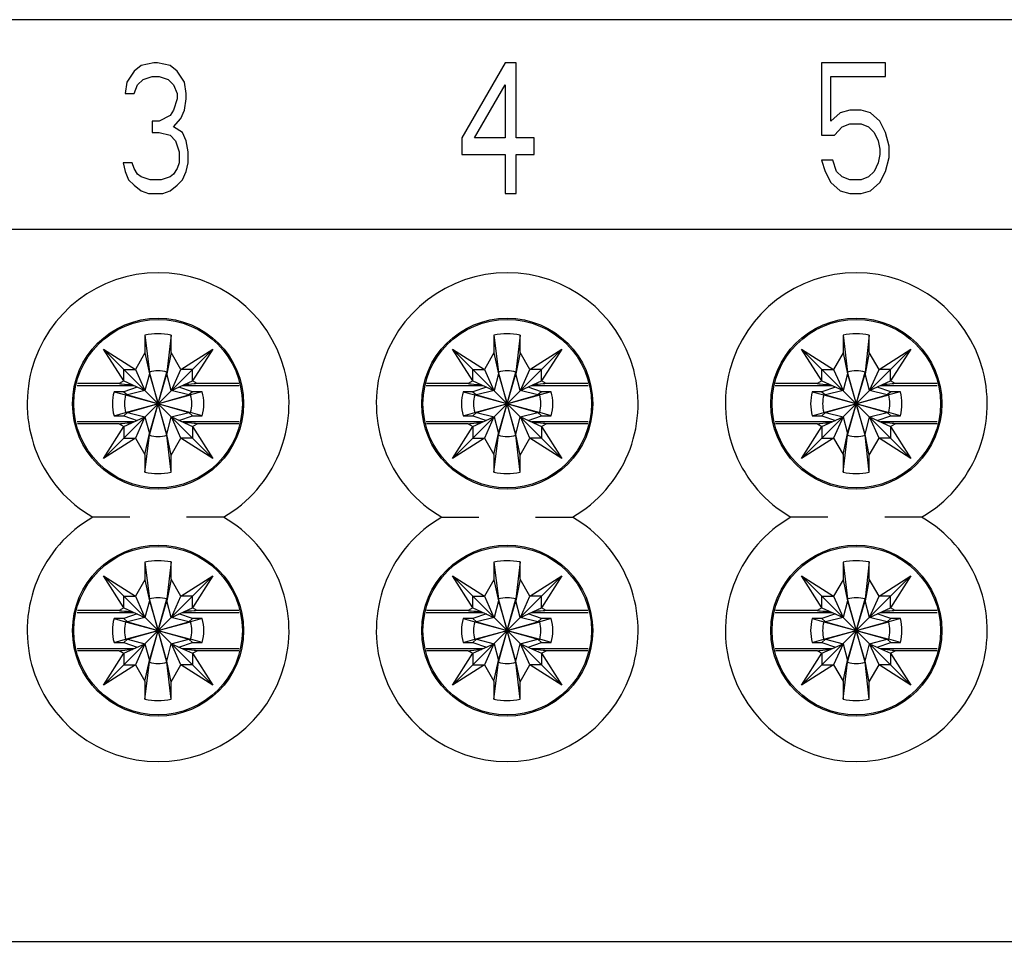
# Model space of a CAD drawing. Header units: millimetres. Extents: x 0 to 594, y 0 to 420.
# Tile 4 of 46: x 100 to 129, y 83 to 110. Entities that reach past the tile are written whole.
import ezdxf

# ---------------------------------------------------------------- set-up
doc = ezdxf.new("R2010")
doc.units = ezdxf.units.MM
doc.header["$LTSCALE"] = 32.67
doc.layers.get('0').update_dxf_attribs({"linetype": 'CONTINUOUS'})
doc.styles.get("Standard").update_dxf_attribs({"font": 'txt', "width": 0.8})
doc.dimstyles.new('DIMSTYLE_1', dxfattribs={"dimtxt": 2, "dimasz": 2, "dimexe": 0.18, "dimexo": 0.0625, "dimgap": 0.09, "dimtad": 1, "dimdsep": 46, "dimtxsty": 'Standard', "dimblk": '_FILLED', "dimblk1": '_FILLED', "dimblk2": '_FILLED', "dimcen": 0.09, "dimadec": 0, "dimazin": 0, "dimtp": 0.01, "dimtm": 0.01, "dimtfac": 1, "dimtofl": 0, "dimtmove": 0, "dimatfit": 3, "dimldrblk": '_FILLED', "dimfxl": 0, "dimtolj": 1, "dimarcsym": 0})

# ---------------------------------------------------------------- blocks, each defined once
blk = doc.blocks.new('_FILLED')
at = {"color": 0, "linetype": 'ByBlock'}
blk.add_solid([(0, 0), (-1, 0.25), (-1, -0.25)], dxfattribs=at)
blk = doc.blocks.new('*D36')
at = {"color": 2, "linetype": 'Continuous'}
for p, q in [((57.274, 97.579), (57.274, 53.415)), ((223.274, 97.579), (223.274, 53.415)), ((57.274, 54.415), (140.274, 54.415)), ((223.274, 54.415), (140.274, 54.415))]:
    blk.add_line(p, q, dxfattribs=at)
at = {"color": 2, "linetype": 'Continuous', "xscale": 2, "yscale": 2, "zscale": 2, "rotation": 180}
blk.add_blockref('_FILLED', (57.274, 54.415), dxfattribs=at)
at = {"color": 2, "linetype": 'Continuous', "xscale": 2, "yscale": 2, "zscale": 2}
blk.add_blockref('_FILLED', (223.274, 54.415), dxfattribs=at)
at = {"color": 2, "linetype": 'Continuous', "insert": (140.274, 56.915), "char_height": 2, "width": 4.8, "attachment_point": 2, "line_spacing_factor": 0.9}
blk.add_mtext('166', dxfattribs=at)

msp = doc.modelspace()

# ---------------------------------------------------------------- linework, layer by layer
at = {"color": 7, "linetype": 'Continuous'}
for p, q in [((176.274, 109.92), (82.274, 109.92)), ((103.79, 108.608), (103.584, 108.448)), ((104.152, 108.688), (103.79, 108.608)), ((104.255, 108.688), (104.152, 108.688)), ((104.616, 108.608), (104.255, 108.688)), ((104.823, 108.448), (104.616, 108.608)), ((114.217, 108.688), (112.978, 106.534)), ((114.527, 108.688), (114.217, 108.688)), ((114.527, 106.534), (114.527, 108.688)), ((125.112, 108.688), (123.274, 108.688)), ((123.274, 108.688), (123.274, 106.613)), ((125.112, 108.289), (125.112, 108.688)), ((103.584, 108.448), (103.377, 108.129)), ((105.029, 108.129), (104.823, 108.448)), ((103.377, 108.129), (103.326, 107.81)), ((103.584, 107.81), (103.687, 108.05)), ((103.687, 108.05), (103.842, 108.209)), ((103.842, 108.209), (104.1, 108.289)), ((104.1, 108.289), (104.306, 108.289)), ((104.306, 108.289), (104.565, 108.209)), ((104.565, 108.209), (104.719, 108.05)), ((104.719, 108.05), (104.823, 107.81)), ((105.081, 107.81), (105.029, 108.129)), ((113.339, 106.534), (114.217, 108.05)), ((114.217, 108.05), (114.217, 106.534)), ((123.544, 108.289), (125.112, 108.289)), ((123.544, 107.012), (123.544, 108.289)), ((103.326, 107.81), (103.584, 107.81)), ((104.823, 107.81), (104.823, 107.651)), ((105.081, 107.651), (105.081, 107.81)), ((104.823, 107.651), (104.719, 107.331)), ((105.029, 107.331), (105.081, 107.651)), ((104.719, 107.331), (104.616, 107.172)), ((104.926, 107.092), (105.029, 107.331)), ((123.815, 107.252), (123.544, 107.012)), ((124.085, 107.331), (123.815, 107.252)), ((124.409, 107.331), (124.085, 107.331)), ((124.679, 107.252), (124.409, 107.331)), ((124.95, 107.012), (124.679, 107.252)), ((104.306, 107.012), (104.1, 107.012)), ((104.1, 107.012), (104.1, 106.693)), ((104.616, 107.172), (104.306, 107.012)), ((104.719, 106.853), (104.926, 107.092)), ((123.869, 106.853), (124.085, 106.933)), ((124.085, 106.933), (124.409, 106.933)), ((124.409, 106.933), (124.625, 106.853)), ((125.112, 106.693), (124.95, 107.012)), ((104.1, 106.693), (104.306, 106.693)), ((104.306, 106.693), (104.616, 106.613)), ((104.977, 106.693), (104.719, 106.853)), ((105.081, 106.454), (104.977, 106.693)), ((123.652, 106.613), (123.869, 106.853)), ((124.625, 106.853), (124.787, 106.693)), ((124.787, 106.693), (124.896, 106.454)), ((125.22, 106.294), (125.112, 106.693)), ((104.616, 106.613), (104.771, 106.454)), ((104.771, 106.454), (104.874, 106.135)), ((105.132, 106.135), (105.081, 106.454)), ((112.978, 106.534), (112.978, 106.055)), ((114.217, 106.534), (113.339, 106.534)), ((115.043, 106.534), (114.527, 106.534)), ((115.043, 106.055), (115.043, 106.534)), ((123.274, 106.613), (123.652, 106.613)), ((124.896, 106.454), (124.95, 106.214)), ((104.874, 106.135), (104.874, 105.816)), ((105.132, 105.816), (105.132, 106.135)), ((112.978, 106.055), (114.217, 106.055)), ((114.217, 106.055), (114.217, 104.938)), ((114.527, 106.055), (115.043, 106.055)), ((114.527, 104.938), (114.527, 106.055)), ((124.95, 106.055), (124.896, 105.816)), ((124.95, 106.214), (124.95, 106.055)), ((125.22, 105.975), (125.22, 106.294)), ((103.532, 105.816), (103.274, 105.816)), ((103.274, 105.816), (103.326, 105.576)), ((103.584, 105.656), (103.532, 105.816)), ((104.874, 105.816), (104.823, 105.656)), ((105.081, 105.576), (105.132, 105.816)), ((123.598, 105.895), (123.274, 105.895)), ((123.274, 105.895), (123.382, 105.576)), ((123.707, 105.576), (123.598, 105.895)), ((124.896, 105.816), (124.787, 105.576)), ((125.112, 105.576), (125.22, 105.975)), ((103.326, 105.576), (103.429, 105.337)), ((103.687, 105.496), (103.584, 105.656)), ((103.79, 105.417), (103.687, 105.496)), ((104.719, 105.496), (104.616, 105.417)), ((104.823, 105.656), (104.719, 105.496)), ((104.977, 105.337), (105.081, 105.576)), ((123.382, 105.576), (123.544, 105.257)), ((123.869, 105.417), (123.707, 105.576)), ((124.787, 105.576), (124.625, 105.417)), ((124.95, 105.257), (125.112, 105.576)), ((103.429, 105.337), (103.584, 105.177)), ((104.048, 105.337), (103.79, 105.417)), ((104.358, 105.337), (104.048, 105.337)), ((104.616, 105.417), (104.358, 105.337)), ((104.823, 105.177), (104.977, 105.337)), ((123.544, 105.257), (123.815, 105.018)), ((124.085, 105.337), (123.869, 105.417)), ((124.409, 105.337), (124.085, 105.337)), ((124.625, 105.417), (124.409, 105.337)), ((124.679, 105.018), (124.95, 105.257)), ((103.584, 105.177), (103.79, 105.018)), ((103.79, 105.018), (103.997, 104.938)), ((103.997, 104.938), (104.41, 104.938)), ((104.41, 104.938), (104.616, 105.018)), ((104.616, 105.018), (104.823, 105.177)), ((114.217, 104.938), (114.527, 104.938)), ((123.815, 105.018), (124.085, 104.938)), ((124.085, 104.938), (124.409, 104.938)), ((124.409, 104.938), (124.679, 105.018)), ((82.274, 103.92), (176.274, 103.92)), ((103.894, 100.884), (104.024, 99.827)), ((103.894, 100.884), (103.894, 100.374)), ((104.644, 100.886), (104.524, 99.827)), ((104.644, 100.391), (104.644, 100.886)), ((113.894, 100.884), (114.024, 99.827)), ((113.894, 100.884), (113.894, 100.374)), ((114.644, 100.886), (114.524, 99.827)), ((114.644, 100.391), (114.644, 100.886)), ((123.894, 100.884), (124.024, 99.827)), ((123.894, 100.884), (123.894, 100.374)), ((124.644, 100.886), (124.524, 99.827)), ((124.644, 100.391), (124.644, 100.886)), ((102.708, 100.486), (103.623, 99.904)), ((105.84, 97.354), (102.708, 100.486)), ((103.29, 99.573), (102.708, 100.486)), ((102.708, 97.354), (105.84, 100.486)), ((104.926, 99.904), (105.84, 100.486)), ((105.84, 100.486), (105.257, 99.572)), ((112.708, 100.486), (113.623, 99.904)), ((115.84, 97.354), (112.708, 100.486)), ((113.29, 99.573), (112.708, 100.486)), ((112.708, 97.354), (115.84, 100.486)), ((114.926, 99.904), (115.84, 100.486)), ((115.84, 100.486), (115.257, 99.572)), ((122.708, 100.486), (123.623, 99.904)), ((125.84, 97.354), (122.708, 100.486)), ((123.29, 99.573), (122.708, 100.486)), ((122.708, 97.354), (125.84, 100.486)), ((124.926, 99.904), (125.84, 100.486)), ((125.84, 100.486), (125.257, 99.572)), ((103.894, 100.374), (103.623, 99.904)), ((103.894, 100.374), (104.024, 99.777)), ((104.644, 100.391), (104.524, 99.777)), ((104.926, 99.904), (104.644, 100.391)), ((113.894, 100.374), (113.623, 99.904)), ((113.894, 100.374), (114.024, 99.777)), ((114.644, 100.391), (114.524, 99.777)), ((114.926, 99.904), (114.644, 100.391)), ((123.894, 100.374), (123.623, 99.904)), ((123.894, 100.374), (124.024, 99.777)), ((124.644, 100.391), (124.524, 99.777)), ((124.926, 99.904), (124.644, 100.391)), ((103.291, 99.904), (103.623, 99.904)), ((103.291, 99.573), (103.291, 99.904)), ((103.623, 99.904), (103.894, 99.3)), ((104.654, 99.3), (104.926, 99.904)), ((105.257, 99.904), (104.926, 99.904)), ((105.257, 99.572), (105.257, 99.904)), ((113.291, 99.904), (113.623, 99.904)), ((113.291, 99.573), (113.291, 99.904)), ((113.623, 99.904), (113.894, 99.3)), ((114.654, 99.3), (114.926, 99.904)), ((115.257, 99.904), (114.926, 99.904)), ((115.257, 99.572), (115.257, 99.904)), ((123.291, 99.904), (123.623, 99.904)), ((123.291, 99.573), (123.291, 99.904)), ((123.623, 99.904), (123.894, 99.3)), ((124.654, 99.3), (124.926, 99.904)), ((125.257, 99.904), (124.926, 99.904)), ((125.257, 99.572), (125.257, 99.904)), ((103.29, 99.573), (103.154, 99.495)), ((103.291, 99.572), (103.894, 99.3)), ((104.024, 99.777), (103.898, 99.296)), ((104.524, 98.014), (104.024, 99.827)), ((104.024, 99.827), (104.024, 99.777)), ((104.024, 98.014), (104.524, 99.827)), ((104.024, 99.777), (104.274, 98.92)), ((104.024, 98.064), (104.524, 99.777)), ((104.524, 99.777), (104.524, 99.827)), ((104.65, 99.296), (104.524, 99.777)), ((104.654, 99.3), (105.257, 99.572)), ((105.39, 99.495), (105.257, 99.572)), ((113.29, 99.573), (113.154, 99.495)), ((113.291, 99.572), (113.894, 99.3)), ((114.024, 99.777), (113.898, 99.296)), ((114.524, 98.014), (114.024, 99.827)), ((114.024, 99.827), (114.024, 99.777)), ((114.024, 98.014), (114.524, 99.827)), ((114.024, 99.777), (114.274, 98.92)), ((114.024, 98.064), (114.524, 99.777)), ((114.524, 99.777), (114.524, 99.827)), ((114.65, 99.296), (114.524, 99.777)), ((114.654, 99.3), (115.257, 99.572)), ((115.39, 99.495), (115.257, 99.572)), ((123.29, 99.573), (123.154, 99.495)), ((123.291, 99.572), (123.894, 99.3)), ((124.024, 99.777), (123.898, 99.296)), ((124.524, 98.014), (124.024, 99.827)), ((124.024, 99.827), (124.024, 99.777)), ((124.024, 98.014), (124.524, 99.827)), ((124.024, 99.777), (124.274, 98.92)), ((124.024, 98.064), (124.524, 99.777)), ((124.524, 99.777), (124.524, 99.827)), ((124.65, 99.296), (124.524, 99.777)), ((124.654, 99.3), (125.257, 99.572)), ((125.39, 99.495), (125.257, 99.572)), ((101.953, 99.443), (103.577, 99.443)), ((103.154, 99.495), (101.962, 99.495)), ((103.677, 99.398), (103.288, 99.264)), ((103.898, 99.296), (103.394, 99.17)), ((105.155, 99.17), (104.65, 99.296)), ((105.259, 99.264), (104.871, 99.398)), ((104.971, 99.443), (106.595, 99.443)), ((106.586, 99.495), (105.39, 99.495)), ((111.953, 99.443), (113.577, 99.443)), ((113.154, 99.495), (111.962, 99.495)), ((113.677, 99.398), (113.288, 99.264)), ((113.898, 99.296), (113.394, 99.17)), ((115.155, 99.17), (114.65, 99.296)), ((115.259, 99.264), (114.871, 99.398)), ((114.971, 99.443), (116.595, 99.443)), ((116.586, 99.495), (115.39, 99.495)), ((121.953, 99.443), (123.577, 99.443)), ((123.154, 99.495), (121.962, 99.495)), ((123.677, 99.398), (123.288, 99.264)), ((123.898, 99.296), (123.394, 99.17)), ((125.155, 99.17), (124.65, 99.296)), ((125.259, 99.264), (124.871, 99.398)), ((124.971, 99.443), (126.595, 99.443)), ((126.586, 99.495), (125.39, 99.495)), ((103.011, 99.264), (103.344, 99.17)), ((103.288, 99.264), (103.011, 99.264)), ((103.288, 99.264), (103.394, 99.17)), ((103.344, 99.17), (105.205, 98.67)), ((103.394, 99.17), (103.344, 99.17)), ((103.344, 98.67), (105.205, 99.17)), ((103.394, 99.17), (105.155, 98.67)), ((103.394, 98.67), (105.155, 99.17)), ((105.259, 99.264), (105.155, 99.17)), ((105.205, 99.17), (105.155, 99.17)), ((105.537, 99.264), (105.205, 99.17)), ((105.537, 99.264), (105.259, 99.264)), ((113.011, 99.264), (113.344, 99.17)), ((113.288, 99.264), (113.011, 99.264)), ((113.288, 99.264), (113.394, 99.17)), ((113.344, 99.17), (115.205, 98.67)), ((113.394, 99.17), (113.344, 99.17)), ((113.344, 98.67), (115.205, 99.17)), ((113.394, 99.17), (115.155, 98.67)), ((113.394, 98.67), (115.155, 99.17)), ((115.259, 99.264), (115.155, 99.17)), ((115.205, 99.17), (115.155, 99.17)), ((115.537, 99.264), (115.205, 99.17)), ((115.537, 99.264), (115.259, 99.264)), ((123.288, 99.264), (123.011, 99.264)), ((123.011, 99.264), (123.344, 99.17)), ((123.288, 99.264), (123.394, 99.17)), ((123.344, 98.67), (125.205, 99.17)), ((123.394, 99.17), (123.344, 99.17)), ((123.344, 99.17), (125.205, 98.67)), ((123.394, 98.67), (125.155, 99.17)), ((123.394, 99.17), (125.155, 98.67)), ((125.259, 99.264), (125.155, 99.17)), ((125.205, 99.17), (125.155, 99.17)), ((125.537, 99.264), (125.205, 99.17)), ((125.537, 99.264), (125.259, 99.264)), ((104.524, 98.04), (104.274, 98.92)), ((114.524, 98.04), (114.274, 98.92)), ((124.524, 98.04), (124.274, 98.92)), ((103.011, 98.577), (103.344, 98.67)), ((103.011, 98.577), (103.289, 98.577)), ((103.289, 98.577), (103.394, 98.67)), ((103.289, 98.577), (103.677, 98.443)), ((103.291, 98.269), (103.894, 98.54)), ((103.344, 98.67), (103.394, 98.67)), ((103.394, 98.67), (103.898, 98.545)), ((103.894, 98.54), (103.623, 97.937)), ((103.898, 98.545), (104.024, 98.064)), ((104.524, 98.04), (104.65, 98.545)), ((104.65, 98.545), (105.155, 98.67)), ((104.654, 98.54), (105.257, 98.269)), ((104.926, 97.937), (104.654, 98.54)), ((104.871, 98.443), (105.259, 98.577)), ((105.259, 98.577), (105.155, 98.67)), ((105.155, 98.67), (105.205, 98.67)), ((105.537, 98.577), (105.205, 98.67)), ((105.259, 98.577), (105.537, 98.577)), ((113.011, 98.577), (113.344, 98.67)), ((113.011, 98.577), (113.289, 98.577)), ((113.289, 98.577), (113.394, 98.67)), ((113.289, 98.577), (113.677, 98.443)), ((113.291, 98.269), (113.894, 98.54)), ((113.344, 98.67), (113.394, 98.67)), ((113.394, 98.67), (113.898, 98.545)), ((113.894, 98.54), (113.623, 97.937)), ((113.898, 98.545), (114.024, 98.064)), ((114.524, 98.04), (114.65, 98.545)), ((114.65, 98.545), (115.155, 98.67)), ((114.654, 98.54), (115.257, 98.269)), ((114.926, 97.937), (114.654, 98.54)), ((114.871, 98.443), (115.259, 98.577)), ((115.155, 98.67), (115.205, 98.67)), ((115.259, 98.577), (115.155, 98.67)), ((115.537, 98.577), (115.205, 98.67)), ((115.259, 98.577), (115.537, 98.577)), ((123.011, 98.577), (123.344, 98.67)), ((123.011, 98.577), (123.289, 98.577)), ((123.289, 98.577), (123.394, 98.67)), ((123.289, 98.577), (123.677, 98.443)), ((123.291, 98.269), (123.894, 98.54)), ((123.344, 98.67), (123.394, 98.67)), ((123.394, 98.67), (123.898, 98.545)), ((123.894, 98.54), (123.623, 97.937)), ((123.898, 98.545), (124.024, 98.064)), ((124.524, 98.04), (124.65, 98.545)), ((124.65, 98.545), (125.155, 98.67)), ((124.654, 98.54), (125.257, 98.269)), ((124.926, 97.937), (124.654, 98.54)), ((124.871, 98.443), (125.259, 98.577)), ((125.155, 98.67), (125.205, 98.67)), ((125.259, 98.577), (125.155, 98.67)), ((125.537, 98.577), (125.205, 98.67)), ((125.259, 98.577), (125.537, 98.577)), ((103.577, 98.398), (101.953, 98.398)), ((103.158, 98.345), (101.962, 98.345)), ((102.708, 97.354), (103.291, 98.269)), ((103.158, 98.345), (103.291, 98.269)), ((103.291, 98.269), (103.291, 97.937)), ((106.595, 98.398), (104.971, 98.398)), ((105.257, 98.269), (105.39, 98.345)), ((105.257, 98.269), (105.84, 97.354)), ((105.257, 98.269), (105.257, 97.937)), ((106.586, 98.345), (105.39, 98.345)), ((113.577, 98.398), (111.953, 98.398)), ((113.158, 98.345), (111.962, 98.345)), ((112.708, 97.354), (113.291, 98.269)), ((113.158, 98.345), (113.291, 98.269)), ((113.291, 98.269), (113.291, 97.937)), ((116.595, 98.398), (114.971, 98.398)), ((115.257, 98.269), (115.39, 98.345)), ((115.257, 98.269), (115.84, 97.354)), ((115.257, 98.269), (115.257, 97.937)), ((116.586, 98.345), (115.39, 98.345)), ((123.577, 98.398), (121.953, 98.398)), ((123.158, 98.345), (121.962, 98.345)), ((122.708, 97.354), (123.291, 98.269)), ((123.158, 98.345), (123.291, 98.269)), ((123.291, 98.269), (123.291, 97.937)), ((126.595, 98.398), (124.971, 98.398)), ((125.257, 98.269), (125.39, 98.345)), ((125.257, 98.269), (125.84, 97.354)), ((125.257, 98.269), (125.257, 97.937)), ((126.586, 98.345), (125.39, 98.345)), ((103.623, 97.937), (102.708, 97.354)), ((103.291, 97.937), (103.623, 97.937)), ((103.623, 97.937), (103.894, 97.467)), ((103.894, 97.467), (104.024, 98.064)), ((103.894, 96.957), (104.024, 98.014)), ((104.024, 98.064), (104.024, 98.014)), ((104.644, 97.45), (104.524, 98.04)), ((104.524, 98.014), (104.524, 98.04)), ((104.644, 96.955), (104.524, 98.014)), ((104.644, 97.45), (104.926, 97.937)), ((105.84, 97.354), (104.926, 97.937)), ((105.257, 97.937), (104.926, 97.937)), ((113.623, 97.937), (112.708, 97.354)), ((113.291, 97.937), (113.623, 97.937)), ((113.623, 97.937), (113.894, 97.467)), ((113.894, 97.467), (114.024, 98.064)), ((113.894, 96.957), (114.024, 98.014)), ((114.024, 98.064), (114.024, 98.014)), ((114.644, 97.45), (114.524, 98.04)), ((114.524, 98.014), (114.524, 98.04)), ((114.644, 96.955), (114.524, 98.014)), ((114.644, 97.45), (114.926, 97.937)), ((115.84, 97.354), (114.926, 97.937)), ((115.257, 97.937), (114.926, 97.937)), ((123.623, 97.937), (122.708, 97.354)), ((123.291, 97.937), (123.623, 97.937)), ((123.623, 97.937), (123.894, 97.467)), ((123.894, 97.467), (124.024, 98.064)), ((123.894, 96.957), (124.024, 98.014)), ((124.024, 98.064), (124.024, 98.014)), ((124.644, 97.45), (124.524, 98.04)), ((124.524, 98.014), (124.524, 98.04)), ((124.644, 96.955), (124.524, 98.014)), ((124.644, 97.45), (124.926, 97.937)), ((125.257, 97.937), (124.926, 97.937)), ((125.84, 97.354), (124.926, 97.937)), ((103.894, 97.467), (103.894, 96.957)), ((104.644, 96.955), (104.644, 97.45)), ((113.894, 97.467), (113.894, 96.957)), ((114.644, 96.955), (114.644, 97.45)), ((123.894, 97.467), (123.894, 96.957)), ((124.644, 96.955), (124.644, 97.45)), ((103.462, 95.67), (102.403, 95.67)), ((106.145, 95.67), (105.087, 95.67)), ((112.403, 95.67), (113.462, 95.67)), ((115.087, 95.67), (116.145, 95.67)), ((123.462, 95.67), (122.403, 95.67)), ((126.145, 95.67), (125.087, 95.67)), ((103.894, 94.384), (104.024, 93.327)), ((103.894, 94.384), (103.894, 93.874)), ((104.644, 94.386), (104.524, 93.327)), ((104.644, 93.891), (104.644, 94.386)), ((113.894, 94.384), (114.024, 93.327)), ((113.894, 94.384), (113.894, 93.874)), ((114.644, 94.386), (114.524, 93.327)), ((114.644, 93.891), (114.644, 94.386)), ((123.894, 94.384), (124.024, 93.327)), ((123.894, 94.384), (123.894, 93.874)), ((124.644, 94.386), (124.524, 93.327)), ((124.644, 93.891), (124.644, 94.386)), ((102.708, 93.986), (103.623, 93.404)), ((105.84, 90.854), (102.708, 93.986)), ((103.29, 93.073), (102.708, 93.986)), ((102.708, 90.854), (105.84, 93.986)), ((104.926, 93.404), (105.84, 93.986)), ((105.84, 93.986), (105.257, 93.072)), ((112.708, 93.986), (113.623, 93.404)), ((115.84, 90.854), (112.708, 93.986)), ((113.29, 93.073), (112.708, 93.986)), ((112.708, 90.854), (115.84, 93.986)), ((114.926, 93.404), (115.84, 93.986)), ((115.84, 93.986), (115.257, 93.072)), ((122.708, 93.986), (123.623, 93.404)), ((125.84, 90.854), (122.708, 93.986)), ((123.29, 93.073), (122.708, 93.986)), ((122.708, 90.854), (125.84, 93.986)), ((124.926, 93.404), (125.84, 93.986)), ((125.84, 93.986), (125.257, 93.072)), ((103.894, 93.874), (103.623, 93.404)), ((103.894, 93.874), (104.024, 93.277)), ((104.644, 93.891), (104.524, 93.277)), ((104.926, 93.404), (104.644, 93.891)), ((113.894, 93.874), (113.623, 93.404)), ((113.894, 93.874), (114.024, 93.277)), ((114.644, 93.891), (114.524, 93.277)), ((114.926, 93.404), (114.644, 93.891)), ((123.894, 93.874), (123.623, 93.404)), ((123.894, 93.874), (124.024, 93.277)), ((124.644, 93.891), (124.524, 93.277)), ((124.926, 93.404), (124.644, 93.891)), ((103.291, 93.404), (103.623, 93.404)), ((103.291, 93.073), (103.291, 93.404)), ((103.623, 93.404), (103.894, 92.8)), ((104.654, 92.8), (104.926, 93.404)), ((105.257, 93.404), (104.926, 93.404)), ((105.257, 93.072), (105.257, 93.404)), ((113.291, 93.404), (113.623, 93.404)), ((113.291, 93.073), (113.291, 93.404)), ((113.623, 93.404), (113.894, 92.8)), ((114.654, 92.8), (114.926, 93.404)), ((115.257, 93.404), (114.926, 93.404)), ((115.257, 93.072), (115.257, 93.404)), ((123.291, 93.404), (123.623, 93.404)), ((123.291, 93.073), (123.291, 93.404)), ((123.623, 93.404), (123.894, 92.8)), ((124.654, 92.8), (124.926, 93.404)), ((125.257, 93.404), (124.926, 93.404)), ((125.257, 93.072), (125.257, 93.404)), ((104.024, 93.277), (103.898, 92.796)), ((104.524, 91.514), (104.024, 93.327)), ((104.024, 93.327), (104.024, 93.277)), ((104.024, 91.514), (104.524, 93.327)), ((104.024, 93.277), (104.274, 92.42)), ((104.024, 91.564), (104.524, 93.277)), ((104.524, 93.277), (104.524, 93.327)), ((104.65, 92.796), (104.524, 93.277)), ((114.024, 93.277), (113.898, 92.796)), ((114.524, 91.514), (114.024, 93.327)), ((114.024, 93.327), (114.024, 93.277)), ((114.024, 91.514), (114.524, 93.327)), ((114.024, 93.277), (114.274, 92.42)), ((114.024, 91.564), (114.524, 93.277)), ((114.524, 93.277), (114.524, 93.327)), ((114.65, 92.796), (114.524, 93.277)), ((124.024, 93.277), (123.898, 92.796)), ((124.524, 91.514), (124.024, 93.327)), ((124.024, 93.327), (124.024, 93.277)), ((124.024, 91.514), (124.524, 93.327)), ((124.024, 93.277), (124.274, 92.42)), ((124.024, 91.564), (124.524, 93.277)), ((124.524, 93.277), (124.524, 93.327)), ((124.65, 92.796), (124.524, 93.277)), ((101.953, 92.943), (103.577, 92.943)), ((103.154, 92.995), (101.962, 92.995)), ((103.29, 93.073), (103.154, 92.995)), ((103.677, 92.898), (103.288, 92.764)), ((103.291, 93.072), (103.894, 92.8)), ((103.898, 92.796), (103.394, 92.67)), ((105.155, 92.67), (104.65, 92.796)), ((104.654, 92.8), (105.257, 93.072)), ((105.259, 92.764), (104.871, 92.898)), ((104.971, 92.943), (106.595, 92.943)), ((105.39, 92.995), (105.257, 93.072)), ((106.586, 92.995), (105.39, 92.995)), ((111.953, 92.943), (113.577, 92.943)), ((113.154, 92.995), (111.962, 92.995)), ((113.29, 93.073), (113.154, 92.995)), ((113.677, 92.898), (113.288, 92.764)), ((113.291, 93.072), (113.894, 92.8)), ((113.898, 92.796), (113.394, 92.67)), ((115.155, 92.67), (114.65, 92.796)), ((114.654, 92.8), (115.257, 93.072)), ((115.259, 92.764), (114.871, 92.898)), ((114.971, 92.943), (116.595, 92.943)), ((115.39, 92.995), (115.257, 93.072)), ((116.586, 92.995), (115.39, 92.995)), ((121.953, 92.943), (123.577, 92.943)), ((123.154, 92.995), (121.962, 92.995)), ((123.29, 93.073), (123.154, 92.995)), ((123.677, 92.898), (123.288, 92.764)), ((123.291, 93.072), (123.894, 92.8)), ((123.898, 92.796), (123.394, 92.67)), ((125.155, 92.67), (124.65, 92.796)), ((124.654, 92.8), (125.257, 93.072)), ((125.259, 92.764), (124.871, 92.898)), ((124.971, 92.943), (126.595, 92.943)), ((125.39, 92.995), (125.257, 93.072)), ((126.586, 92.995), (125.39, 92.995)), ((103.011, 92.764), (103.344, 92.67)), ((103.288, 92.764), (103.011, 92.764)), ((103.288, 92.764), (103.394, 92.67)), ((103.344, 92.67), (105.205, 92.17)), ((103.394, 92.67), (103.344, 92.67)), ((103.344, 92.17), (105.205, 92.67)), ((103.394, 92.67), (105.155, 92.17)), ((103.394, 92.17), (105.155, 92.67)), ((105.259, 92.764), (105.155, 92.67)), ((105.205, 92.67), (105.155, 92.67)), ((105.537, 92.764), (105.205, 92.67)), ((105.537, 92.764), (105.259, 92.764)), ((113.288, 92.764), (113.011, 92.764)), ((113.011, 92.764), (113.344, 92.67)), ((113.288, 92.764), (113.394, 92.67)), ((113.394, 92.67), (113.344, 92.67)), ((113.344, 92.67), (115.205, 92.17)), ((113.344, 92.17), (115.205, 92.67)), ((113.394, 92.67), (115.155, 92.17)), ((113.394, 92.17), (115.155, 92.67)), ((115.259, 92.764), (115.155, 92.67)), ((115.205, 92.67), (115.155, 92.67)), ((115.537, 92.764), (115.205, 92.67)), ((115.537, 92.764), (115.259, 92.764)), ((123.288, 92.764), (123.011, 92.764)), ((123.011, 92.764), (123.344, 92.67)), ((123.288, 92.764), (123.394, 92.67)), ((123.394, 92.67), (123.344, 92.67)), ((123.344, 92.67), (125.205, 92.17)), ((123.344, 92.17), (125.205, 92.67)), ((123.394, 92.67), (125.155, 92.17)), ((123.394, 92.17), (125.155, 92.67)), ((125.259, 92.764), (125.155, 92.67)), ((125.205, 92.67), (125.155, 92.67)), ((125.537, 92.764), (125.205, 92.67)), ((125.537, 92.764), (125.259, 92.764)), ((104.524, 91.54), (104.274, 92.42)), ((114.524, 91.54), (114.274, 92.42)), ((124.524, 91.54), (124.274, 92.42)), ((103.011, 92.077), (103.344, 92.17)), ((103.011, 92.077), (103.289, 92.077)), ((103.289, 92.077), (103.394, 92.17)), ((103.289, 92.077), (103.677, 91.943)), ((103.291, 91.769), (103.894, 92.04)), ((103.344, 92.17), (103.394, 92.17)), ((103.394, 92.17), (103.898, 92.045)), ((103.894, 92.04), (103.623, 91.437)), ((103.898, 92.045), (104.024, 91.564)), ((104.524, 91.54), (104.65, 92.045)), ((104.65, 92.045), (105.155, 92.17)), ((104.654, 92.04), (105.257, 91.769)), ((104.926, 91.437), (104.654, 92.04)), ((104.871, 91.943), (105.259, 92.077)), ((105.259, 92.077), (105.155, 92.17)), ((105.155, 92.17), (105.205, 92.17)), ((105.537, 92.077), (105.205, 92.17)), ((105.259, 92.077), (105.537, 92.077)), ((113.011, 92.077), (113.344, 92.17)), ((113.011, 92.077), (113.289, 92.077)), ((113.289, 92.077), (113.394, 92.17)), ((113.289, 92.077), (113.677, 91.943)), ((113.291, 91.769), (113.894, 92.04)), ((113.344, 92.17), (113.394, 92.17)), ((113.394, 92.17), (113.898, 92.045)), ((113.894, 92.04), (113.623, 91.437)), ((113.898, 92.045), (114.024, 91.564)), ((114.524, 91.54), (114.65, 92.045)), ((114.65, 92.045), (115.155, 92.17)), ((114.654, 92.04), (115.257, 91.769)), ((114.926, 91.437), (114.654, 92.04)), ((114.871, 91.943), (115.259, 92.077)), ((115.155, 92.17), (115.205, 92.17)), ((115.259, 92.077), (115.155, 92.17)), ((115.537, 92.077), (115.205, 92.17)), ((115.259, 92.077), (115.537, 92.077)), ((123.011, 92.077), (123.344, 92.17)), ((123.011, 92.077), (123.289, 92.077)), ((123.289, 92.077), (123.394, 92.17)), ((123.289, 92.077), (123.677, 91.943)), ((123.291, 91.769), (123.894, 92.04)), ((123.344, 92.17), (123.394, 92.17)), ((123.394, 92.17), (123.898, 92.045)), ((123.894, 92.04), (123.623, 91.437)), ((123.898, 92.045), (124.024, 91.564)), ((124.524, 91.54), (124.65, 92.045)), ((124.65, 92.045), (125.155, 92.17)), ((124.654, 92.04), (125.257, 91.769)), ((124.926, 91.437), (124.654, 92.04)), ((124.871, 91.943), (125.259, 92.077)), ((125.155, 92.17), (125.205, 92.17)), ((125.259, 92.077), (125.155, 92.17)), ((125.537, 92.077), (125.205, 92.17)), ((125.259, 92.077), (125.537, 92.077)), ((103.577, 91.898), (101.953, 91.898)), ((103.158, 91.845), (101.962, 91.845)), ((102.708, 90.854), (103.291, 91.769)), ((103.158, 91.845), (103.291, 91.769)), ((103.291, 91.769), (103.291, 91.437)), ((106.595, 91.898), (104.971, 91.898)), ((105.257, 91.769), (105.39, 91.845)), ((105.257, 91.769), (105.84, 90.854)), ((105.257, 91.769), (105.257, 91.437)), ((106.586, 91.845), (105.39, 91.845)), ((113.577, 91.898), (111.953, 91.898)), ((113.158, 91.845), (111.962, 91.845)), ((112.708, 90.854), (113.291, 91.769)), ((113.158, 91.845), (113.291, 91.769)), ((113.291, 91.769), (113.291, 91.437)), ((116.595, 91.898), (114.971, 91.898)), ((115.257, 91.769), (115.39, 91.845)), ((115.257, 91.769), (115.84, 90.854)), ((115.257, 91.769), (115.257, 91.437)), ((116.586, 91.845), (115.39, 91.845)), ((123.577, 91.898), (121.953, 91.898)), ((123.158, 91.845), (121.962, 91.845)), ((122.708, 90.854), (123.291, 91.769)), ((123.158, 91.845), (123.291, 91.769)), ((123.291, 91.769), (123.291, 91.437)), ((126.595, 91.898), (124.971, 91.898)), ((125.257, 91.769), (125.39, 91.845)), ((125.257, 91.769), (125.84, 90.854)), ((125.257, 91.769), (125.257, 91.437)), ((126.586, 91.845), (125.39, 91.845)), ((103.623, 91.437), (102.708, 90.854)), ((103.291, 91.437), (103.623, 91.437)), ((103.623, 91.437), (103.894, 90.967)), ((103.894, 90.967), (104.024, 91.564)), ((103.894, 90.457), (104.024, 91.514)), ((104.024, 91.564), (104.024, 91.514)), ((104.644, 90.95), (104.524, 91.54)), ((104.524, 91.514), (104.524, 91.54)), ((104.644, 90.455), (104.524, 91.514)), ((104.644, 90.95), (104.926, 91.437)), ((105.84, 90.854), (104.926, 91.437)), ((105.257, 91.437), (104.926, 91.437)), ((113.623, 91.437), (112.708, 90.854)), ((113.291, 91.437), (113.623, 91.437)), ((113.623, 91.437), (113.894, 90.967)), ((113.894, 90.967), (114.024, 91.564)), ((113.894, 90.457), (114.024, 91.514)), ((114.024, 91.564), (114.024, 91.514)), ((114.644, 90.95), (114.524, 91.54)), ((114.524, 91.514), (114.524, 91.54)), ((114.644, 90.455), (114.524, 91.514)), ((114.644, 90.95), (114.926, 91.437)), ((115.257, 91.437), (114.926, 91.437)), ((115.84, 90.854), (114.926, 91.437)), ((123.623, 91.437), (122.708, 90.854)), ((123.291, 91.437), (123.623, 91.437)), ((123.623, 91.437), (123.894, 90.967)), ((123.894, 90.967), (124.024, 91.564)), ((123.894, 90.457), (124.024, 91.514)), ((124.024, 91.564), (124.024, 91.514)), ((124.644, 90.95), (124.524, 91.54)), ((124.524, 91.514), (124.524, 91.54)), ((124.644, 90.455), (124.524, 91.514)), ((124.644, 90.95), (124.926, 91.437)), ((125.257, 91.437), (124.926, 91.437)), ((125.84, 90.854), (124.926, 91.437)), ((103.894, 90.967), (103.894, 90.457)), ((104.644, 90.455), (104.644, 90.95)), ((113.894, 90.967), (113.894, 90.457)), ((114.644, 90.455), (114.644, 90.95)), ((123.894, 90.967), (123.894, 90.457)), ((124.644, 90.455), (124.644, 90.95)), ((200.383, 83.507), (80.165, 83.507))]:
    msp.add_line(p, q, dxfattribs=at)
for centre, radius in [((104.274, 98.92), 2.45), ((104.274, 98.92), 2.413), ((114.274, 98.92), 2.45), ((114.274, 98.92), 2.413), ((124.274, 98.92), 2.45), ((124.274, 98.92), 2.413), ((104.274, 92.42), 2.45), ((104.274, 92.42), 2.413), ((114.274, 92.42), 2.45), ((114.274, 92.42), 2.413), ((124.274, 92.42), 2.45), ((124.274, 92.42), 2.413)]:
    msp.add_circle(centre, radius, dxfattribs=at)
for centre, radius, start, end in [((104.274, 98.92), 3.75, 299.9264, 240.0736), ((114.274, 98.92), 3.75, 299.9264, 240.0736), ((124.274, 98.92), 3.75, 299.9264, 240.0736), ((104.274, 98.92), 2, 79.3389, 100.9528), ((114.274, 98.92), 2, 79.3389, 100.9528), ((124.274, 98.92), 2, 79.3389, 100.9528), ((104.274, 98.92), 0.94, 74.5761, 105.4239), ((114.274, 98.92), 0.94, 74.5761, 105.4239), ((124.274, 98.92), 0.94, 74.5761, 105.4239), ((103.123, 99.466), 0.198, 32.3301, 32.6699), ((113.123, 99.466), 0.198, 32.3301, 32.6699), ((123.123, 99.466), 0.198, 32.3301, 32.6699), ((104.274, 98.92), 1.309, 164.7928, 195.2072), ((104.274, 98.92), 0.964, 164.9623, 195.0377), ((104.274, 98.92), 0.964, 344.9623, 15.0377), ((104.274, 98.92), 1.309, 344.7928, 15.2072), ((114.274, 98.92), 1.309, 164.7928, 195.2072), ((114.274, 98.92), 0.964, 164.9623, 195.0377), ((114.274, 98.92), 0.964, 344.9623, 15.0377), ((114.274, 98.92), 1.309, 344.7928, 15.2072), ((124.274, 98.92), 1.309, 164.7928, 195.2072), ((124.274, 98.92), 0.964, 164.9623, 195.0377), ((124.274, 98.92), 0.964, 344.9623, 15.0377), ((124.274, 98.92), 1.309, 344.7928, 15.2072), ((104.274, 98.92), 0.94, 254.5761, 285.4239), ((114.274, 98.92), 0.94, 254.5761, 285.4239), ((124.274, 98.92), 0.94, 254.5761, 285.4239), ((104.274, 98.92), 2, 259.0472, 280.6611), ((114.274, 98.92), 2, 259.0472, 280.6611), ((124.274, 98.92), 2, 259.0472, 280.6611), ((104.274, 92.42), 3.75, 119.9264, 60.0736), ((114.274, 92.42), 3.75, 119.9264, 60.0736), ((124.274, 92.42), 3.75, 119.9264, 60.0736), ((104.274, 92.42), 2, 79.3389, 100.9528), ((114.274, 92.42), 2, 79.3389, 100.9528), ((124.274, 92.42), 2, 79.3389, 100.9528), ((104.274, 92.42), 0.94, 74.5761, 105.4239), ((114.274, 92.42), 0.94, 74.5761, 105.4239), ((124.274, 92.42), 0.94, 74.5761, 105.4239), ((103.123, 92.966), 0.198, 32.3301, 32.6699), ((113.123, 92.966), 0.198, 32.3301, 32.6699), ((123.123, 92.966), 0.198, 32.3301, 32.6699), ((104.274, 92.42), 1.309, 164.7928, 195.2072), ((104.274, 92.42), 0.964, 164.9623, 195.0377), ((104.274, 92.42), 0.964, 344.9623, 15.0377), ((104.274, 92.42), 1.309, 344.7928, 15.2072), ((114.274, 92.42), 1.309, 164.7928, 195.2072), ((114.274, 92.42), 0.964, 164.9623, 195.0377), ((114.274, 92.42), 0.964, 344.9623, 15.0377), ((114.274, 92.42), 1.309, 344.7928, 15.2072), ((124.274, 92.42), 1.309, 164.7928, 195.2072), ((124.274, 92.42), 0.964, 164.9623, 195.0377), ((124.274, 92.42), 0.964, 344.9623, 15.0377), ((124.274, 92.42), 1.309, 344.7928, 15.2072), ((104.274, 92.42), 0.94, 254.5761, 285.4239), ((114.274, 92.42), 0.94, 254.5761, 285.4239), ((124.274, 92.42), 0.94, 254.5761, 285.4239), ((104.274, 92.42), 2, 259.0472, 280.6611), ((114.274, 92.42), 2, 259.0472, 280.6611), ((124.274, 92.42), 2, 259.0472, 280.6611)]:
    msp.add_arc(centre, radius, start, end, dxfattribs=at)
for points, knots in [([(103.154, 99.495), (103.183, 99.492), (103.31, 99.479), (103.438, 99.468), (103.538, 99.461)], [0, 0, 0, 0, 0.222628, 1, 1, 1, 1]), ([(105.39, 99.495), (105.362, 99.492), (105.236, 99.479), (105.109, 99.468), (105.011, 99.461)], [0, 0, 0, 0, 0.22215, 1, 1, 1, 1]), ([(113.154, 99.495), (113.183, 99.492), (113.31, 99.479), (113.438, 99.468), (113.538, 99.461)], [0, 0, 0, 0, 0.222628, 1, 1, 1, 1]), ([(115.39, 99.495), (115.362, 99.492), (115.236, 99.479), (115.109, 99.468), (115.011, 99.461)], [0, 0, 0, 0, 0.22215, 1, 1, 1, 1]), ([(123.154, 99.495), (123.183, 99.492), (123.31, 99.479), (123.438, 99.468), (123.538, 99.461)], [0, 0, 0, 0, 0.222628, 1, 1, 1, 1]), ([(125.39, 99.495), (125.362, 99.492), (125.236, 99.479), (125.109, 99.468), (125.011, 99.461)], [0, 0, 0, 0, 0.22215, 1, 1, 1, 1]), ([(103.158, 98.345), (103.186, 98.348), (103.313, 98.362), (103.439, 98.373), (103.538, 98.38)], [0, 0, 0, 0, 0.22215, 1, 1, 1, 1]), ([(105.39, 98.345), (105.362, 98.348), (105.236, 98.362), (105.109, 98.373), (105.011, 98.38)], [0, 0, 0, 0, 0.22215, 1, 1, 1, 1]), ([(113.158, 98.345), (113.186, 98.348), (113.313, 98.362), (113.439, 98.373), (113.538, 98.38)], [0, 0, 0, 0, 0.22215, 1, 1, 1, 1]), ([(115.39, 98.345), (115.362, 98.348), (115.236, 98.362), (115.109, 98.373), (115.011, 98.38)], [0, 0, 0, 0, 0.22215, 1, 1, 1, 1]), ([(123.158, 98.345), (123.186, 98.348), (123.313, 98.362), (123.439, 98.373), (123.538, 98.38)], [0, 0, 0, 0, 0.22215, 1, 1, 1, 1]), ([(125.39, 98.345), (125.362, 98.348), (125.236, 98.362), (125.109, 98.373), (125.011, 98.38)], [0, 0, 0, 0, 0.22215, 1, 1, 1, 1]), ([(103.154, 92.995), (103.183, 92.992), (103.31, 92.979), (103.438, 92.968), (103.538, 92.961)], [0, 0, 0, 0, 0.222628, 1, 1, 1, 1]), ([(105.39, 92.995), (105.362, 92.992), (105.236, 92.979), (105.109, 92.968), (105.011, 92.961)], [0, 0, 0, 0, 0.22215, 1, 1, 1, 1]), ([(113.154, 92.995), (113.183, 92.992), (113.31, 92.979), (113.438, 92.968), (113.538, 92.961)], [0, 0, 0, 0, 0.222628, 1, 1, 1, 1]), ([(115.39, 92.995), (115.362, 92.992), (115.236, 92.979), (115.109, 92.968), (115.011, 92.961)], [0, 0, 0, 0, 0.22215, 1, 1, 1, 1]), ([(123.154, 92.995), (123.183, 92.992), (123.31, 92.979), (123.438, 92.968), (123.538, 92.961)], [0, 0, 0, 0, 0.222628, 1, 1, 1, 1]), ([(125.39, 92.995), (125.362, 92.992), (125.236, 92.979), (125.109, 92.968), (125.011, 92.961)], [0, 0, 0, 0, 0.22215, 1, 1, 1, 1]), ([(103.158, 91.845), (103.186, 91.848), (103.313, 91.862), (103.439, 91.873), (103.538, 91.88)], [0, 0, 0, 0, 0.22215, 1, 1, 1, 1]), ([(105.39, 91.845), (105.362, 91.848), (105.236, 91.862), (105.109, 91.873), (105.011, 91.88)], [0, 0, 0, 0, 0.22215, 1, 1, 1, 1]), ([(113.158, 91.845), (113.186, 91.848), (113.313, 91.862), (113.439, 91.873), (113.538, 91.88)], [0, 0, 0, 0, 0.22215, 1, 1, 1, 1]), ([(115.39, 91.845), (115.362, 91.848), (115.236, 91.862), (115.109, 91.873), (115.011, 91.88)], [0, 0, 0, 0, 0.22215, 1, 1, 1, 1]), ([(123.158, 91.845), (123.186, 91.848), (123.313, 91.862), (123.439, 91.873), (123.538, 91.88)], [0, 0, 0, 0, 0.22215, 1, 1, 1, 1]), ([(125.39, 91.845), (125.362, 91.848), (125.236, 91.862), (125.109, 91.873), (125.011, 91.88)], [0, 0, 0, 0, 0.22215, 1, 1, 1, 1])]:
    msp.add_open_spline(points, degree=3, knots=knots, dxfattribs=at)

# ---------------------------------------------------------------- dimensions: what is measured, and where the dimension line sits
at = {"color": 2, "linetype": 'Continuous'}
dim = msp.add_linear_dim(base=(223.274, 54.415), p1=(57.274, 97.579), p2=(223.274, 97.579), dimstyle='DIMSTYLE_1', dxfattribs=at)
dim.commit()
dim.dimension.update_dxf_attribs({"geometry": '*D36', "text_midpoint": (137.874, 55.915), "dimtype": 160})

doc.saveas('drawing.dxf')
